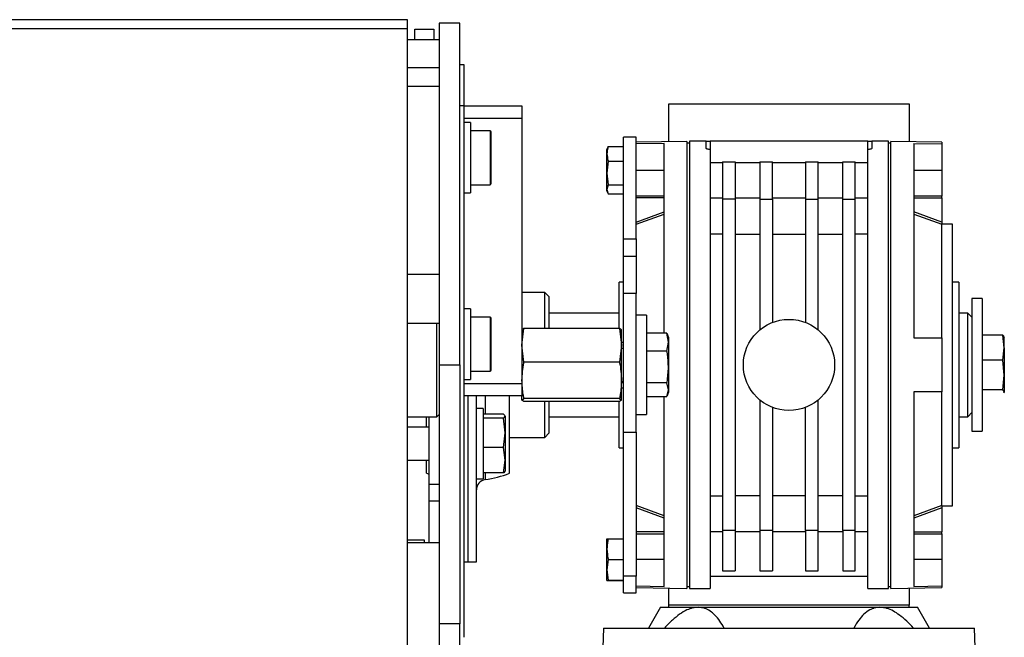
# Model space of a CAD drawing. Header units: millimetres. Extents: x 0 to 420, y 0 to 297.
# Tile 41 of 43: x 274 to 286, y 234 to 241. Entities that reach past the tile are written whole.
import ezdxf

# ---------------------------------------------------------------- set-up
doc = ezdxf.new("R2010")
doc.units = ezdxf.units.MM

msp = doc.modelspace()

# ---------------------------------------------------------------- linework, layer by layer
at = {"color": 7, "linetype": 'Continuous', "lineweight": 25}
for p, q in [((278.64843, 241.28479), (263.40843, 241.28479)), ((278.64843, 241.17595), (278.64843, 241.28479)), ((278.64843, 241.17595), (263.40843, 241.17595)), ((278.64843, 241.1759), (278.64843, 241.17595)), ((278.64843, 241.17595), (278.64843, 241.1759)), ((278.64843, 233.24556), (278.64843, 241.1759)), ((278.73593, 241.16829), (278.96593, 241.16829)), ((278.73593, 241.04329), (278.73593, 241.16829)), ((278.96593, 241.16829), (278.96593, 241.04329)), ((279.27843, 241.24329), (279.02843, 241.24329)), ((279.02843, 241.24329), (279.02843, 237.11829)), ((279.27843, 237.11829), (279.27843, 241.24329)), ((279.02843, 241.04329), (278.64843, 241.04329)), ((279.02843, 240.70425), (278.64843, 240.70425)), ((279.27843, 240.74329), (279.32843, 240.74329)), ((279.32843, 240.74329), (279.32843, 240.24329)), ((278.64843, 240.48181), (279.02843, 240.48181)), ((279.32843, 240.24329), (279.27843, 240.24329)), ((279.32843, 240.24329), (280.02843, 240.24329)), ((279.32843, 240.24329), (279.32843, 233.83079)), ((280.02843, 240.24329), (280.02843, 240.09329)), ((281.79843, 239.81269), (281.79843, 240.26829)), ((281.79843, 240.26829), (284.69843, 240.26829)), ((284.69843, 240.26829), (284.69843, 239.81269)), ((280.02843, 240.09329), (279.32843, 240.09329)), ((279.40843, 240.04329), (279.32843, 240.04329)), ((279.40843, 240.04329), (279.40843, 239.56905)), ((280.02843, 240.09329), (280.02843, 236.89329)), ((279.64343, 239.94329), (279.40843, 239.94329)), ((279.64343, 239.94329), (279.64343, 239.89645)), ((279.64343, 239.89645), (279.64343, 239.29329)), ((279.65843, 239.88361), (279.65843, 239.92829)), ((279.65843, 239.30829), (279.65843, 239.88361)), ((281.40343, 239.86829), (281.25343, 239.86829)), ((281.25343, 238.64098), (281.25343, 239.86829)), ((281.40343, 238.64098), (281.40343, 239.86829)), ((281.0634, 239.73838), (281.06751, 239.75431)), ((281.06751, 239.75431), (281.25343, 239.75431)), ((282.01843, 239.81653), (281.40343, 239.80579)), ((281.74343, 239.79205), (281.40343, 239.78607)), ((281.74343, 237.50215), (281.74343, 239.79205)), ((282.01843, 239.81653), (282.01843, 234.42006)), ((282.04843, 239.79329), (282.01843, 239.79329)), ((282.24843, 239.81829), (282.04843, 239.81829)), ((282.04843, 239.81829), (282.04843, 234.41829)), ((282.24843, 239.81829), (282.29843, 239.81829)), ((282.24843, 239.73256), (282.24843, 239.81829)), ((282.29843, 239.81829), (282.29843, 239.71913)), ((284.19843, 239.81829), (282.29843, 239.81829)), ((284.19843, 239.71913), (284.19843, 239.81829)), ((284.19843, 239.81829), (284.24843, 239.81829)), ((284.44843, 239.81829), (284.24843, 239.81829)), ((284.24843, 239.81829), (284.24843, 239.73256)), ((284.44843, 234.41829), (284.44843, 239.81829)), ((284.47843, 239.79329), (284.44843, 239.79329)), ((285.09343, 239.80579), (284.47843, 239.81653)), ((284.47843, 234.42006), (284.47843, 239.81653)), ((284.75343, 239.79205), (285.09343, 239.78607)), ((284.75343, 239.79205), (284.75343, 237.44329)), ((285.09343, 239.80579), (285.09343, 239.78607)), ((285.09343, 239.78607), (285.09343, 239.46829)), ((281.06105, 239.73923), (281.05343, 239.71829)), ((281.05343, 239.66587), (281.05343, 239.71829)), ((281.05343, 239.43443), (281.05343, 239.66587)), ((282.29843, 239.71913), (282.29843, 239.02748)), ((284.19843, 239.02748), (284.19843, 239.71913)), ((279.40843, 239.56905), (279.40843, 239.19329)), ((281.06751, 239.57744), (281.05343, 239.43443)), ((281.06751, 239.57744), (281.25343, 239.57744)), ((282.29843, 239.56306), (282.44843, 239.56306)), ((282.44843, 239.56844), (282.59843, 239.56844)), ((282.44843, 239.56844), (282.44843, 239.11829)), ((282.59843, 239.56844), (282.59843, 239.11829)), ((282.59843, 239.56306), (282.89843, 239.56306)), ((282.89843, 239.56844), (283.04843, 239.56844)), ((282.89843, 239.56844), (282.89843, 239.11829)), ((283.04843, 239.11829), (283.04843, 239.56844)), ((283.04843, 239.56306), (283.44843, 239.56306)), ((283.44843, 239.56844), (283.59843, 239.56844)), ((283.44843, 239.56844), (283.44843, 239.11829)), ((283.59843, 239.11829), (283.59843, 239.56844)), ((283.59843, 239.56306), (283.89843, 239.56306)), ((283.89843, 239.56844), (284.04843, 239.56844)), ((283.89843, 239.11829), (283.89843, 239.56844)), ((284.04843, 239.11829), (284.04843, 239.56844)), ((284.04843, 239.56306), (284.19843, 239.56306)), ((281.05343, 239.43443), (281.06751, 239.29142)), ((281.05343, 239.23685), (281.05343, 239.43443)), ((281.40343, 239.46829), (281.74343, 239.46829)), ((284.75343, 239.46829), (285.09343, 239.46829)), ((285.09343, 239.46829), (285.09343, 239.15684)), ((279.40843, 239.29329), (279.64343, 239.29329)), ((281.06751, 239.29142), (281.05343, 239.23685)), ((281.06751, 239.29142), (281.25343, 239.29142)), ((279.32843, 239.19329), (279.40843, 239.19329)), ((281.05343, 239.23685), (281.06751, 239.18228)), ((281.05343, 239.21829), (281.05343, 239.23685)), ((281.05343, 239.21829), (281.06105, 239.19735)), ((281.06751, 239.18228), (281.25343, 239.18228)), ((281.74343, 239.15684), (281.40343, 239.15684)), ((285.09343, 239.15684), (284.75343, 239.15684)), ((285.09343, 239.13288), (285.09343, 239.15684)), ((281.74343, 239.13288), (281.40343, 239.13288)), ((282.44843, 239.12999), (282.29843, 239.12999)), ((282.29843, 239.02748), (282.29843, 235.2091)), ((282.59843, 239.11829), (282.44843, 239.11829)), ((282.44843, 239.11829), (282.44843, 235.11829)), ((282.89843, 239.12999), (282.59843, 239.12999)), ((282.59843, 239.11829), (282.59843, 235.11829)), ((282.89843, 239.11829), (282.89843, 237.54256)), ((282.89843, 239.11829), (283.04843, 239.11829)), ((283.44843, 239.12999), (283.04843, 239.12999)), ((283.04843, 239.11829), (283.04843, 237.63064)), ((283.44843, 239.11829), (283.59843, 239.11829)), ((283.44843, 239.11829), (283.44843, 237.63064)), ((283.89843, 239.12999), (283.59843, 239.12999)), ((283.59843, 237.54256), (283.59843, 239.11829)), ((283.89843, 239.11829), (284.04843, 239.11829)), ((283.89843, 235.11829), (283.89843, 239.11829)), ((284.19843, 239.12999), (284.04843, 239.12999)), ((284.04843, 235.11829), (284.04843, 239.11829)), ((284.19843, 235.2091), (284.19843, 239.02748)), ((284.75343, 239.13288), (285.09343, 239.13288)), ((285.09343, 239.13288), (285.09343, 238.842)), ((281.40343, 238.842), (281.74343, 238.96594)), ((281.40343, 238.81543), (281.74343, 238.93937)), ((285.09343, 238.842), (284.75343, 238.96594)), ((284.75343, 238.93937), (285.09343, 238.81543)), ((285.21843, 238.81829), (285.09343, 238.81829)), ((285.09343, 238.81543), (285.09343, 238.81543)), ((285.21843, 235.41829), (285.21843, 238.81829)), ((282.44843, 238.6978), (282.29843, 238.6978)), ((282.59843, 238.6978), (282.89843, 238.6978)), ((283.04843, 238.6978), (283.44843, 238.6978)), ((283.59843, 238.6978), (283.89843, 238.6978)), ((284.19843, 238.6978), (284.04843, 238.6978)), ((281.25343, 238.64098), (281.40343, 238.64098)), ((281.25343, 238.42539), (281.25343, 238.64098)), ((281.40343, 238.64098), (281.40343, 238.42539)), ((281.40343, 238.42539), (281.25343, 238.42539)), ((281.25343, 237.98006), (281.25343, 238.42539)), ((281.40343, 238.42539), (281.40343, 237.98006)), ((279.02843, 238.20916), (278.64843, 238.20916)), ((281.25343, 238.11829), (281.19843, 238.11829)), ((281.19843, 237.5615), (281.19843, 238.11829)), ((285.29843, 238.11829), (285.21843, 238.11829)), ((285.29843, 238.11829), (285.29843, 236.11829)), ((280.30343, 237.99329), (280.02843, 237.99329)), ((280.35343, 237.94329), (280.30343, 237.99329)), ((280.30343, 237.55907), (280.30343, 237.99329)), ((281.40343, 237.98006), (281.25343, 237.98006)), ((281.25343, 236.30715), (281.25343, 237.98006)), ((281.40343, 236.30715), (281.40343, 237.98006)), ((280.35343, 237.94329), (280.35343, 237.55907)), ((285.57843, 237.91829), (285.45343, 237.91829)), ((285.45343, 237.91829), (285.45343, 236.31829)), ((285.57843, 237.91829), (285.57843, 236.31829)), ((279.40843, 237.79329), (279.32843, 237.79329)), ((279.40843, 237.79329), (279.40843, 237.18055)), ((281.19843, 237.74329), (280.35343, 237.74329)), ((285.40343, 237.74329), (285.29843, 237.74329)), ((285.45343, 237.69329), (285.40343, 237.74329)), ((285.40343, 236.49329), (285.40343, 237.74329)), ((279.02843, 237.61829), (278.64843, 237.61829)), ((279.00343, 237.11829), (279.00343, 237.61829)), ((279.64343, 237.69329), (279.40843, 237.69329)), ((279.64343, 237.69329), (279.64343, 237.09713)), ((279.65843, 237.10964), (279.65843, 237.67829)), ((281.52843, 237.71829), (281.40343, 237.71829)), ((281.52843, 237.71829), (281.52843, 236.51829)), ((280.02843, 237.35545), (280.05236, 237.55907)), ((280.05236, 237.55907), (280.02843, 237.5423)), ((281.2045, 237.55907), (280.05236, 237.55907)), ((281.2045, 237.55907), (281.22843, 237.35545)), ((281.22843, 237.5423), (281.2045, 237.55907)), ((281.22843, 237.35545), (281.22843, 237.54246)), ((281.77633, 237.50215), (281.52843, 237.50215)), ((281.7951, 237.39392), (281.77633, 237.50215)), ((281.77633, 237.50215), (281.77938, 237.48853)), ((281.7951, 237.45163), (281.7814, 237.48926)), ((281.22843, 237.39449), (281.25343, 237.39449)), ((281.77633, 237.28568), (281.7951, 237.39392)), ((281.7951, 237.45163), (281.7951, 237.39392)), ((281.7951, 237.39392), (281.7951, 237.09376)), ((284.75343, 237.44329), (285.09343, 237.44329)), ((285.09343, 237.44329), (285.09343, 236.79329)), ((285.82633, 237.47592), (285.57843, 237.47592)), ((285.8451, 237.32489), (285.82633, 237.47592)), ((285.8451, 237.45163), (285.84381, 237.45516)), ((285.8451, 237.32489), (285.8451, 237.45159)), ((280.05236, 237.15184), (280.02843, 237.35545)), ((281.22843, 237.35545), (281.2045, 237.15184)), ((281.22843, 236.93145), (281.22843, 237.35545)), ((281.25343, 237.31829), (281.22843, 237.31829)), ((281.77633, 237.28568), (281.52843, 237.28568)), ((285.82633, 237.17386), (285.8451, 237.32489)), ((285.8451, 237.32489), (285.8451, 236.99505)), ((279.40843, 237.18055), (279.40843, 236.94329)), ((281.2045, 237.15184), (280.05236, 237.15184)), ((285.82633, 237.17386), (285.57843, 237.17386)), ((285.8451, 236.99505), (285.82633, 237.17386)), ((279.00343, 236.49329), (279.00343, 237.11829)), ((279.02843, 237.11829), (279.02843, 233.99329)), ((279.02843, 237.11829), (279.27843, 237.11829)), ((279.27843, 237.11829), (279.27843, 233.99329)), ((279.40843, 237.04329), (279.64343, 237.04329)), ((279.64343, 237.09713), (279.64343, 237.04329)), ((279.65843, 237.05829), (279.65843, 237.10964)), ((281.7951, 237.09376), (281.7951, 236.81813)), ((285.09343, 237.01974), (285.09343, 237.01966)), ((279.32843, 236.94329), (279.40843, 236.94329)), ((279.32843, 236.89329), (280.02843, 236.89329)), ((280.02843, 236.89329), (280.02843, 236.74329)), ((281.22843, 236.69429), (281.22843, 236.93145)), ((281.22843, 236.91829), (281.25343, 236.91829)), ((281.22843, 236.90749), (281.25343, 236.90749)), ((281.77633, 236.90183), (281.52843, 236.90183)), ((281.7951, 236.81813), (281.77633, 236.90183)), ((285.82633, 236.81624), (285.8451, 236.99505)), ((285.8451, 236.99505), (285.8451, 236.78845)), ((281.22843, 236.8421), (281.25343, 236.8421)), ((281.77633, 236.73444), (281.7951, 236.81813)), ((281.7814, 236.74732), (281.7951, 236.78496)), ((281.7951, 236.81813), (281.7951, 236.78496)), ((285.09343, 236.79329), (284.75343, 236.79329)), ((284.75343, 236.79329), (284.75343, 234.44454)), ((285.09343, 235.42116), (285.09343, 236.79329)), ((285.82633, 236.81624), (285.57843, 236.81624)), ((285.8406, 236.78147), (285.8451, 236.78845)), ((285.84381, 236.78143), (285.8451, 236.78496)), ((280.02843, 236.74329), (279.32843, 236.74329)), ((279.37843, 234.74329), (279.37843, 236.74329)), ((279.37843, 234.74329), (279.37843, 236.74329)), ((279.47843, 234.74329), (279.47843, 236.74329)), ((279.58499, 236.74329), (279.58499, 236.52192)), ((279.87843, 235.81062), (279.87843, 236.74329)), ((280.02843, 236.69429), (280.02843, 236.74329)), ((280.02843, 236.69429), (280.05236, 236.71106)), ((280.05236, 236.67751), (280.02843, 236.69429)), ((281.2045, 236.71106), (280.05236, 236.71106)), ((281.2045, 236.67751), (280.05236, 236.67751)), ((280.30343, 236.24329), (280.30343, 236.67751)), ((280.35343, 236.67751), (280.35343, 236.29329)), ((281.19843, 236.11829), (281.19843, 236.67799)), ((281.2045, 236.71106), (281.22843, 236.69429)), ((281.22843, 236.69429), (281.2045, 236.67751)), ((281.77633, 236.73444), (281.52843, 236.73444)), ((281.74343, 234.44454), (281.74343, 236.73444)), ((282.89843, 236.69403), (282.89843, 235.11829)), ((283.59843, 235.11829), (283.59843, 236.69403)), ((279.55843, 236.59329), (279.47843, 236.59329)), ((279.55843, 236.59329), (279.55843, 235.74329)), ((283.04843, 236.60594), (283.04843, 235.11829)), ((283.44843, 235.11829), (283.44843, 236.60594)), ((285.40343, 236.49329), (285.45343, 236.54329)), ((278.64843, 236.49329), (279.00343, 236.49329)), ((278.87843, 236.36829), (278.87843, 236.49329)), ((278.91093, 235.67872), (278.91093, 236.49329)), ((279.00343, 236.49329), (279.02843, 236.51829)), ((279.80633, 236.52192), (279.55843, 236.52192)), ((279.80633, 236.47672), (279.55843, 236.47672)), ((279.8251, 236.2999), (279.80633, 236.47672)), ((279.8251, 236.50163), (279.82425, 236.50395)), ((279.8251, 236.49932), (279.8251, 236.2999)), ((280.35343, 236.49329), (281.19843, 236.49329)), ((281.40343, 236.51829), (281.52843, 236.51829)), ((285.29843, 236.49329), (285.40343, 236.49329)), ((278.91093, 236.36829), (278.64843, 236.36829)), ((279.80633, 236.12309), (279.8251, 236.2999)), ((279.8251, 236.2999), (279.8251, 235.96888)), ((281.25343, 236.30715), (281.40343, 236.30715)), ((281.25343, 234.56897), (281.25343, 236.30715)), ((281.40343, 236.30715), (281.40343, 234.56897)), ((285.45343, 236.31829), (285.57843, 236.31829)), ((279.87843, 236.24329), (280.30343, 236.24329)), ((280.30343, 236.24329), (280.35343, 236.29329)), ((279.80633, 236.12309), (279.55843, 236.12309)), ((279.8251, 235.96888), (279.80633, 236.12309)), ((281.19843, 236.11829), (281.25343, 236.11829)), ((285.21843, 236.11829), (285.29843, 236.11829)), ((278.64843, 235.96829), (278.91093, 235.96829)), ((278.87843, 235.81062), (278.87843, 235.96829)), ((279.80633, 235.81466), (279.8251, 235.96888)), ((279.8251, 235.96888), (279.8251, 235.83499)), ((279.82425, 235.83264), (279.8251, 235.83496)), ((278.87843, 235.81062), (278.91093, 235.79865)), ((279.47843, 235.74329), (279.55843, 235.74329)), ((279.80633, 235.81466), (279.55843, 235.81466)), ((279.58499, 235.81466), (279.58499, 235.73361)), ((278.91093, 235.67872), (279.02843, 235.67872)), ((278.91093, 235.47872), (278.91093, 235.67872)), ((278.91093, 235.47872), (279.02843, 235.47872)), ((278.91093, 234.97276), (278.91093, 235.47872)), ((282.29843, 235.53878), (282.44843, 235.53878)), ((282.89843, 235.53878), (282.59843, 235.53878)), ((283.44843, 235.53878), (283.04843, 235.53878)), ((283.89843, 235.53878), (283.59843, 235.53878)), ((284.04843, 235.53878), (284.19843, 235.53878)), ((281.40343, 235.42115), (281.40343, 235.42116)), ((281.74343, 235.29722), (281.40343, 235.42116)), ((281.74343, 235.27064), (281.40343, 235.39459)), ((285.09343, 235.42116), (284.75343, 235.29722)), ((285.09343, 235.39459), (284.75343, 235.27064)), ((285.09343, 235.42116), (285.09343, 235.42115)), ((285.09343, 235.41829), (285.21843, 235.41829)), ((285.09343, 235.39459), (285.09343, 235.1037)), ((282.29843, 235.2091), (282.29843, 234.41829)), ((282.59843, 235.11829), (282.44843, 235.11829)), ((282.44843, 235.11829), (282.44843, 234.63205)), ((282.59843, 235.11829), (282.59843, 234.63205)), ((283.04843, 235.11829), (282.89843, 235.11829)), ((282.89843, 235.11829), (282.89843, 234.63205)), ((283.04843, 235.11829), (283.04843, 234.63205)), ((283.59843, 235.11829), (283.44843, 235.11829)), ((283.44843, 235.11829), (283.44843, 234.63205)), ((283.59843, 234.63205), (283.59843, 235.11829)), ((284.04843, 235.11829), (283.89843, 235.11829)), ((283.89843, 235.11829), (283.89843, 234.63205)), ((284.04843, 234.63205), (284.04843, 235.11829)), ((284.19843, 234.41829), (284.19843, 235.2091)), ((278.85343, 235.00422), (278.64843, 235.00422)), ((278.85343, 234.97276), (278.85343, 235.00422)), ((281.05343, 235.01829), (281.06751, 235.01936)), ((281.05343, 234.89491), (281.05343, 235.01829)), ((281.06751, 235.01936), (281.25343, 235.01936)), ((281.74343, 235.1037), (281.40343, 235.1037)), ((281.40343, 235.07974), (281.74343, 235.07974)), ((282.29843, 235.10659), (282.44843, 235.10659)), ((282.59843, 235.10659), (282.89843, 235.10659)), ((283.04843, 235.10659), (283.44843, 235.10659)), ((283.59843, 235.10659), (283.89843, 235.10659)), ((284.04843, 235.10659), (284.19843, 235.10659)), ((284.75343, 235.1037), (285.09343, 235.1037)), ((284.75343, 235.07974), (285.09343, 235.07974)), ((285.09343, 235.07974), (285.09343, 235.1037)), ((285.09343, 235.07974), (285.09343, 234.76829)), ((279.02843, 234.97276), (278.64843, 234.97276)), ((281.05343, 234.64491), (281.05343, 234.89491)), ((281.06751, 234.77045), (281.05343, 234.64491)), ((281.06751, 234.77045), (281.25343, 234.77045)), ((281.74343, 234.76829), (281.40343, 234.76829)), ((285.09343, 234.76829), (284.75343, 234.76829)), ((285.09343, 234.76829), (285.09343, 234.45052)), ((279.32843, 234.74329), (279.37843, 234.74329)), ((279.37843, 234.74329), (279.47843, 234.74329)), ((281.05343, 234.64491), (281.06751, 234.51938)), ((281.05343, 234.5183), (281.05343, 234.64491)), ((281.06751, 234.51938), (281.05343, 234.5183)), ((281.05343, 234.5183), (281.06751, 234.51722)), ((281.06751, 234.51938), (281.25343, 234.51938)), ((281.06751, 234.51722), (281.25343, 234.51722)), ((281.40343, 234.56897), (281.25343, 234.56897)), ((281.25343, 234.36829), (281.25343, 234.56897)), ((281.40343, 234.36829), (281.40343, 234.56897)), ((282.29843, 234.56829), (284.19843, 234.56829)), ((282.44843, 234.63205), (282.59843, 234.63205)), ((282.89843, 234.63205), (283.04843, 234.63205)), ((283.44843, 234.63205), (283.59843, 234.63205)), ((283.89843, 234.63205), (284.04843, 234.63205)), ((281.40343, 234.45052), (281.74343, 234.44454)), ((281.40343, 234.43079), (282.01843, 234.42006)), ((281.79843, 234.21829), (281.79843, 234.4239)), ((282.01843, 234.44329), (282.04843, 234.44329)), ((282.04843, 234.41829), (282.29843, 234.41829)), ((284.19843, 234.41829), (284.44843, 234.41829)), ((284.44843, 234.44329), (284.47843, 234.44329)), ((284.47843, 234.42006), (285.09343, 234.43079)), ((284.69843, 234.4239), (284.69843, 234.21829)), ((284.75343, 234.44454), (285.09343, 234.45052)), ((285.09343, 234.45052), (285.09343, 234.43079)), ((281.25343, 234.36829), (281.40343, 234.36829)), ((281.69843, 234.19329), (281.55409, 233.94329)), ((281.69843, 234.19329), (282.15241, 234.19329)), ((284.69843, 234.21829), (281.79843, 234.21829)), ((281.79843, 234.19329), (281.79843, 234.21829)), ((282.15241, 234.19329), (284.34444, 234.19329)), ((284.34444, 234.19329), (284.79843, 234.19329)), ((284.69843, 234.19329), (284.69843, 234.21829)), ((284.94277, 233.94329), (284.79843, 234.19329)), ((279.27843, 233.99329), (279.02843, 233.99329)), ((279.02843, 233.99329), (279.02843, 230.24329)), ((279.27843, 230.24329), (279.27843, 233.99329)), ((281.01093, 233.94329), (280.99843, 233.59329)), ((281.01093, 233.94329), (285.48593, 233.94329)), ((285.49843, 233.59329), (285.48593, 233.94329))]:
    msp.add_line(p, q, dxfattribs=at)
at = {"color": 7, "linetype": 'Continuous', "lineweight": 25, "flags": 128}
msp.add_lwpolyline([(285.09343, 237.44329), (285.09343, 237.56496), (285.09343, 237.73268), (285.09343, 237.89377), (285.09343, 238.0465), (285.09343, 238.18921), (285.09343, 238.32037), (285.09343, 238.43857), (285.09343, 238.54252), (285.09343, 238.63112), (285.09343, 238.70339), (285.09343, 238.75856), (285.09343, 238.79604), (285.09343, 238.81543)], dxfattribs=at)
at = {"color": 7, "linetype": 'Continuous', "lineweight": 25}
msp.add_circle((283.24843, 237.11829), 0.55, dxfattribs=at)
for centre, radius, start, end in [((279.64343, 239.92829), 0.015, 0, 90), ((279.64343, 239.30829), 0.015, 270, 0), ((279.64343, 237.67829), 0.015, 0, 90), ((279.64343, 237.05829), 0.015, 270, 360), ((279.60343, 235.60998), 0.125, 98.48445, 180), ((279.37843, 237.11829), 1.4, 278.48445, 290.924832)]:
    msp.add_arc(centre, radius, start, end, dxfattribs=at)
for points, knots in [([(281.06751, 239.75431), (281.06577, 239.74829), (281.05736, 239.71909), (281.05517, 239.68942), (281.05343, 239.66587)], [0, 0, 0, 0, 0.20618569, 1, 1, 1, 1]), ([(281.05343, 239.66587), (281.05587, 239.63779), (281.05845, 239.60814), (281.06705, 239.57898), (281.06751, 239.57744)], [0, 0, 0, 0, 0.9470257, 1, 1, 1, 1]), ([(282.29843, 239.71913), (282.29296, 239.71928), (282.28202, 239.71957), (282.26738, 239.72183), (282.25606, 239.72513), (282.24948, 239.72891), (282.24875, 239.73145), (282.24843, 239.73256)], [0, 0, 0, 0, 0.20532875, 0.41053568, 0.61917072, 0.83501098, 1, 1, 1, 1]), ([(284.24843, 239.73256), (284.24785, 239.73105), (284.24668, 239.72804), (284.23758, 239.72392), (284.22428, 239.72082), (284.21031, 239.71932), (284.20153, 239.71918), (284.19843, 239.71913)], [0, 0, 0, 0, 0.224070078, 0.448235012, 0.669279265, 0.882973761, 1, 1, 1, 1]), ([(285.09343, 238.842), (285.09343, 238.83885), (285.09343, 238.83415), (285.09343, 238.82851), (285.09343, 238.82478), (285.09343, 238.82163), (285.09343, 238.8191), (285.09343, 238.8165), (285.09343, 238.81586), (285.09343, 238.81543)], [0, 0, 0, 0, 0.2406892, 0.3597835, 0.47329874, 0.58344449, 0.69029174, 0.79428246, 1, 1, 1, 1]), ([(285.82633, 237.47592), (285.82864, 237.47403), (285.83985, 237.46485), (285.84277, 237.45553), (285.8451, 237.44813)], [0, 0, 0, 0, 0.20618569, 1, 1, 1, 1]), ([(281.7951, 237.09376), (281.79277, 237.14487), (281.78985, 237.20925), (281.77864, 237.27262), (281.77633, 237.28568)], [0, 0, 0, 0, 0.79381431, 1, 1, 1, 1]), ([(280.02843, 236.93145), (280.03267, 237.0022), (280.0371, 237.0761), (280.05174, 237.14875), (280.05236, 237.15184)], [0, 0, 0, 0, 0.95749577, 1, 1, 1, 1]), ([(281.2045, 237.15184), (281.20512, 237.14875), (281.21975, 237.0761), (281.22419, 237.0022), (281.22843, 236.93145)], [0, 0, 0, 0, 0.04250423, 1, 1, 1, 1]), ([(281.77633, 236.90183), (281.77693, 236.90518), (281.78839, 236.96845), (281.79184, 237.03281), (281.7951, 237.09376)], [0, 0, 0, 0, 0.052974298, 1, 1, 1, 1]), ([(280.05236, 236.71106), (280.04914, 236.72748), (280.03489, 236.80026), (280.03125, 236.8742), (280.02843, 236.93145)], [0, 0, 0, 0, 0.22571131, 1, 1, 1, 1]), ([(281.22843, 236.93145), (281.22561, 236.8742), (281.22197, 236.80026), (281.20772, 236.72748), (281.2045, 236.71106)], [0, 0, 0, 0, 0.77428869, 1, 1, 1, 1]), ([(285.8451, 236.78845), (285.84277, 236.79585), (285.83985, 236.80517), (285.82864, 236.81435), (285.82633, 236.81624)], [0, 0, 0, 0, 0.79381431, 1, 1, 1, 1]), ([(279.8251, 236.49932), (279.82277, 236.50534), (279.81985, 236.51292), (279.80864, 236.52038), (279.80633, 236.52192)], [0, 0, 0, 0, 0.793814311, 1, 1, 1, 1]), ([(279.80633, 236.47672), (279.80693, 236.47711), (279.81839, 236.48456), (279.82184, 236.49214), (279.8251, 236.49932)], [0, 0, 0, 0, 0.0529743, 1, 1, 1, 1]), ([(279.8251, 235.83727), (279.82184, 235.83009), (279.81839, 235.82251), (279.80693, 235.81506), (279.80633, 235.81466)], [0, 0, 0, 0, 0.9470257, 1, 1, 1, 1]), ([(285.09343, 235.42115), (285.09343, 235.42072), (285.09343, 235.42008), (285.09343, 235.41751), (285.09343, 235.4143), (285.09343, 235.40998), (285.09343, 235.40364), (285.09343, 235.39869), (285.09343, 235.39518), (285.09343, 235.39459)], [0, 0, 0, 0, 0.20697658, 0.30929203, 0.41158999, 0.61803161, 0.72951765, 0.95457281, 1, 1, 1, 1]), ([(281.06751, 235.01936), (281.06577, 235.01089), (281.05736, 234.9698), (281.05517, 234.92805), (281.05343, 234.89491)], [0, 0, 0, 0, 0.20618569, 1, 1, 1, 1]), ([(281.05343, 234.89491), (281.05587, 234.85539), (281.05845, 234.81365), (281.06705, 234.77262), (281.06751, 234.77045)], [0, 0, 0, 0, 0.9470257, 1, 1, 1, 1]), ([(282.15241, 234.19329), (282.13055, 234.19167), (282.08611, 234.18836), (282.01057, 234.16), (281.92848, 234.11104), (281.83706, 234.03728), (281.77775, 233.97634), (281.74559, 233.94329)], [0, 0, 0, 0, 0.15605566, 0.31733127, 0.52778332, 0.74399133, 1, 1, 1, 1]), ([(282.46596, 233.94329), (282.44951, 233.97158), (282.4164, 234.02848), (282.35999, 234.09712), (282.29889, 234.14897), (282.23196, 234.1854), (282.17986, 234.19057), (282.15241, 234.19329)], [0, 0, 0, 0, 0.21849835, 0.43948746, 0.61664665, 0.79806469, 1, 1, 1, 1]), ([(284.34444, 234.19329), (284.32316, 234.19167), (284.27989, 234.18836), (284.21451, 234.16), (284.15022, 234.11104), (284.08612, 234.03728), (284.05031, 233.97634), (284.03089, 233.94329)], [0, 0, 0, 0, 0.15605566, 0.31733127, 0.52778332, 0.74399133, 1, 1, 1, 1]), ([(284.75127, 233.94329), (284.72388, 233.97158), (284.66881, 234.02848), (284.58685, 234.09712), (284.50681, 234.14897), (284.4268, 234.1854), (284.37286, 234.19057), (284.34444, 234.19329)], [0, 0, 0, 0, 0.21849835, 0.43948746, 0.61664665, 0.7980647, 1, 1, 1, 1])]:
    msp.add_open_spline(points, degree=3, knots=knots, dxfattribs=at)

doc.saveas('drawing.dxf')
